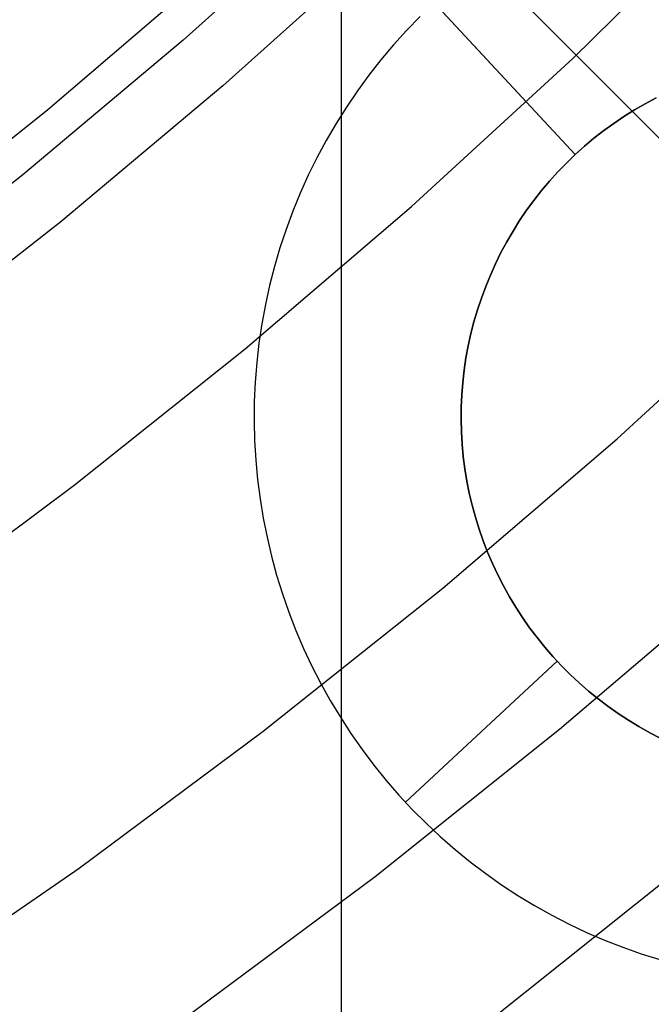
# Model space of a CAD drawing. Header units: millimetres. Extents: x 8929 to 10091, y -2708 to -1691.
# Tile 98 of 196: x 9534 to 9538, y -2093 to -2087. Entities that reach past the tile are written whole.
import ezdxf

# ---------------------------------------------------------------- set-up
doc = ezdxf.new("R2010")
doc.units = ezdxf.units.MM
for name, color, linetype in [('COLOR EXT', 7, 'Continuous'), ('luz', 7, 'Continuous'), ('PLASTICO NEGRO', 7, 'Continuous')]:
    doc.layers.add(name, color=color, linetype=linetype)

msp = doc.modelspace()

# ---------------------------------------------------------------- linework, layer by layer
at = {"layer": 'COLOR EXT', "color": 30, "true_color": 0xff8d00}
for p, q in [((9560.8829, -2110.4418, 21.6035), (9534.0029, -2083.5618, 21.6035)), ((9534.0029, -2083.5618, 25.6035), (9560.8829, -2110.4418, 25.6035)), ((9560.8829, -2110.4418, 23.6035), (9534.0029, -2083.5618, 23.6035)), ((9535.9294, -2126.3514, 21.6035), (9535.9294, -2085.4884, 21.6035))]:
    msp.add_line(p, q, dxfattribs=at)
at = {"layer": 'luz', "color": 7, "true_color": 0xffffff}
for p, q in [((9537.3808, -2086.9828, -22.7759), (9538.3607, -2086.0197, -22.7759)), ((9534.0842, -2087.3036, -21.7129), (9535.0771, -2086.454, -21.7129)), ((9536.3683, -2087.9115, -22.7759), (9537.3808, -2086.9828, -22.7759)), ((9533.0626, -2088.1183, -21.7129), (9534.0842, -2087.3036, -21.7129)), ((9535.3243, -2088.8047, -22.7759), (9536.3683, -2087.9115, -22.7759)), ((9537.6595, -2089.3689, -23.839), (9538.7215, -2088.3948, -23.839)), ((9534.2501, -2089.6613, -22.7759), (9535.3243, -2088.8047, -22.7759)), ((9536.5644, -2090.3058, -23.839), (9537.6595, -2089.3689, -23.839)), ((9533.147, -2090.4804, -22.7759), (9534.2501, -2089.6613, -22.7759)), ((9538.424, -2090.2319, -23.5314), (9537.2987, -2091.1946, -23.5314)), ((9535.4376, -2091.2044, -23.839), (9536.5644, -2090.3058, -23.839)), ((9534.2806, -2092.0635, -23.839), (9535.4376, -2091.2044, -23.839)), ((9537.2987, -2091.1946, -23.5314), (9536.1408, -2092.118, -23.5314)), ((9533.0945, -2092.8822, -23.839), (9534.2806, -2092.0635, -23.839)), ((9536.844, -2093.0316, -23.2239), (9538.0329, -2092.0835, -23.2239)), ((9536.1408, -2092.118, -23.5314), (9534.9518, -2093.0009, -23.5314))]:
    msp.add_line(p, q, dxfattribs=at)
at = {"layer": 'PLASTICO NEGRO', "color": 254, "true_color": 0xcad1ee}
for p, q in [((9535.9121, -2085.9895, 33.9035), (9534.9348, -2086.8681, 33.9035)), ((9536.1712, -2086.2678, 35.4035), (9535.184, -2087.1552, 35.4035)), ((9536.1712, -2086.2678, 35.4035), (9537.3971, -2087.5851, 35.4035)), ((9537.3971, -2087.5851, 35.2035), (9536.5114, -2086.6334, 33.9035)), ((9536.4232, -2086.7185, 33.9035), (9536.3379, -2086.8065, 33.9035)), ((9536.3379, -2086.8065, 33.9035), (9536.2557, -2086.8974, 33.9035)), ((9534.9348, -2086.8681, 33.9035), (9533.9276, -2087.7124, 33.9035)), ((9536.2557, -2086.8974, 33.9035), (9536.1767, -2086.9911, 33.9035)), ((9536.1767, -2086.9911, 33.9035), (9536.101, -2087.0874, 33.9035)), ((9536.101, -2087.0874, 33.9035), (9536.0287, -2087.1864, 33.9035)), ((9535.184, -2087.1552, 35.4035), (9534.1668, -2088.0079, 35.4035)), ((9536.0287, -2087.1864, 33.9035), (9535.9598, -2087.2877, 33.9035)), ((9537.9043, -2087.2295, 35.2035), (9537.8358, -2087.2661, 35.2035)), ((9537.8358, -2087.2661, 35.4035), (9537.9043, -2087.2295, 35.4035)), ((9537.9043, -2087.2295, 35.3035), (9537.8358, -2087.2661, 35.3035)), ((9535.9598, -2087.2877, 33.9035), (9535.8945, -2087.3914, 33.9035)), ((9537.8358, -2087.2661, 35.2035), (9537.7686, -2087.305, 35.2035)), ((9537.7686, -2087.305, 35.4035), (9537.8358, -2087.2661, 35.4035)), ((9537.8358, -2087.2661, 35.3035), (9537.7686, -2087.305, 35.3035)), ((9537.7028, -2087.3463, 35.2035), (9537.6384, -2087.3897, 35.2035)), ((9537.6384, -2087.3897, 35.4035), (9537.7028, -2087.3463, 35.4035)), ((9537.7028, -2087.3463, 35.3035), (9537.6384, -2087.3897, 35.3035)), ((9537.7686, -2087.305, 35.2035), (9537.7028, -2087.3463, 35.2035)), ((9537.7028, -2087.3463, 35.4035), (9537.7686, -2087.305, 35.4035)), ((9537.7686, -2087.305, 35.3035), (9537.7028, -2087.3463, 35.3035)), ((9535.8945, -2087.3914, 33.9035), (9535.8327, -2087.4973, 33.9035)), ((9537.6384, -2087.3897, 35.2035), (9537.5756, -2087.4354, 35.2035)), ((9537.5756, -2087.4354, 35.4035), (9537.6384, -2087.3897, 35.4035)), ((9537.6384, -2087.3897, 35.3035), (9537.5756, -2087.4354, 35.3035)), ((9537.5756, -2087.4354, 35.2035), (9537.5144, -2087.4832, 35.2035)), ((9537.5144, -2087.4832, 35.4035), (9537.5756, -2087.4354, 35.4035)), ((9537.5756, -2087.4354, 35.3035), (9537.5144, -2087.4832, 35.3035)), ((9535.8327, -2087.4973, 33.9035), (9535.7747, -2087.6052, 33.9035)), ((9537.4549, -2087.5331, 35.2035), (9537.3971, -2087.5851, 35.2035)), ((9537.3971, -2087.5851, 35.4035), (9537.4549, -2087.5331, 35.4035)), ((9537.4549, -2087.5331, 35.3035), (9537.3971, -2087.5851, 35.3035)), ((9537.5144, -2087.4832, 35.2035), (9537.4549, -2087.5331, 35.2035)), ((9537.4549, -2087.5331, 35.4035), (9537.5144, -2087.4832, 35.4035)), ((9537.5144, -2087.4832, 35.3035), (9537.4549, -2087.5331, 35.3035)), ((9537.3412, -2087.639, 35.2035), (9537.3971, -2087.5851, 35.2035)), ((9537.3412, -2087.639, 35.4035), (9537.3971, -2087.5851, 35.4035)), ((9537.3971, -2087.5851, 35.3035), (9537.3412, -2087.639, 35.3035)), ((9537.3971, -2087.5851, 35.4035), (9537.3971, -2087.5851, 35.2035)), ((9535.7747, -2087.6052, 33.9035), (9535.7204, -2087.7151, 33.9035)), ((9537.2871, -2087.6947, 35.2035), (9537.3412, -2087.639, 35.2035)), ((9537.2871, -2087.6947, 35.4035), (9537.3412, -2087.639, 35.4035)), ((9537.3412, -2087.639, 35.3035), (9537.2871, -2087.6947, 35.3035)), ((9533.9276, -2087.7124, 33.9035), (9532.892, -2088.5215, 33.9035)), ((9535.7204, -2087.7151, 33.9035), (9535.67, -2087.8268, 33.9035)), ((9537.235, -2087.7524, 35.2035), (9537.2871, -2087.6947, 35.2035)), ((9537.235, -2087.7524, 35.4035), (9537.2871, -2087.6947, 35.4035)), ((9537.2871, -2087.6947, 35.3035), (9537.235, -2087.7524, 35.3035)), ((9537.185, -2087.8118, 35.2035), (9537.235, -2087.7524, 35.2035)), ((9537.185, -2087.8118, 35.4035), (9537.235, -2087.7524, 35.4035)), ((9537.235, -2087.7524, 35.3035), (9537.185, -2087.8118, 35.3035)), ((9535.67, -2087.8268, 33.9035), (9535.6234, -2087.9401, 33.9035)), ((9537.137, -2087.8728, 35.2035), (9537.185, -2087.8118, 35.2035)), ((9537.137, -2087.8728, 35.4035), (9537.185, -2087.8118, 35.4035)), ((9537.185, -2087.8118, 35.3035), (9537.137, -2087.8728, 35.3035)), ((9537.0911, -2087.9355, 35.2035), (9537.137, -2087.8728, 35.2035)), ((9537.0911, -2087.9355, 35.4035), (9537.137, -2087.8728, 35.4035)), ((9537.137, -2087.8728, 35.3035), (9537.0911, -2087.9355, 35.3035)), ((9535.6234, -2087.9401, 33.9035), (9535.5808, -2088.055, 33.9035)), ((9537.0475, -2087.9998, 35.2035), (9537.0911, -2087.9355, 35.2035)), ((9537.0475, -2087.9998, 35.4035), (9537.0911, -2087.9355, 35.4035)), ((9537.0911, -2087.9355, 35.3035), (9537.0475, -2087.9998, 35.3035)), ((9534.1668, -2088.0079, 35.4035), (9533.1208, -2088.8251, 35.4035)), ((9537.0061, -2088.0655, 35.2035), (9537.0475, -2087.9998, 35.2035)), ((9537.0061, -2088.0655, 35.4035), (9537.0475, -2087.9998, 35.4035)), ((9537.0475, -2087.9998, 35.3035), (9537.0061, -2088.0655, 35.3035)), ((9535.5808, -2088.055, 33.9035), (9535.5422, -2088.1713, 33.9035)), ((9536.9669, -2088.1326, 35.2035), (9537.0061, -2088.0655, 35.2035)), ((9536.9669, -2088.1326, 35.4035), (9537.0061, -2088.0655, 35.4035)), ((9537.0061, -2088.0655, 35.3035), (9536.9669, -2088.1326, 35.3035)), ((9536.9301, -2088.201, 35.2035), (9536.9669, -2088.1326, 35.2035)), ((9536.9301, -2088.201, 35.4035), (9536.9669, -2088.1326, 35.4035)), ((9536.9669, -2088.1326, 35.3035), (9536.9301, -2088.201, 35.3035)), ((9535.5422, -2088.1713, 33.9035), (9535.5076, -2088.2889, 33.9035)), ((9536.8957, -2088.2706, 35.2035), (9536.9301, -2088.201, 35.2035)), ((9536.8957, -2088.2706, 35.4035), (9536.9301, -2088.201, 35.4035)), ((9536.9301, -2088.201, 35.3035), (9536.8957, -2088.2706, 35.3035)), ((9536.8638, -2088.3414, 35.2035), (9536.8957, -2088.2706, 35.2035)), ((9536.8638, -2088.3414, 35.4035), (9536.8957, -2088.2706, 35.4035)), ((9536.8957, -2088.2706, 35.3035), (9536.8638, -2088.3414, 35.3035)), ((9535.5076, -2088.2889, 33.9035), (9535.477, -2088.4076, 33.9035)), ((9536.8343, -2088.4133, 35.2035), (9536.8638, -2088.3414, 35.2035)), ((9536.8343, -2088.4133, 35.4035), (9536.8638, -2088.3414, 35.4035)), ((9536.8638, -2088.3414, 35.3035), (9536.8343, -2088.4133, 35.3035)), ((9535.477, -2088.4076, 33.9035), (9535.4506, -2088.5273, 33.9035)), ((9536.8072, -2088.4861, 35.2035), (9536.8343, -2088.4133, 35.2035)), ((9536.8072, -2088.4861, 35.4035), (9536.8343, -2088.4133, 35.4035)), ((9536.8343, -2088.4133, 35.3035), (9536.8072, -2088.4861, 35.3035)), ((9535.4506, -2088.5273, 33.9035), (9535.4284, -2088.6478, 33.9035)), ((9536.7828, -2088.5598, 35.2035), (9536.8072, -2088.4861, 35.2035)), ((9536.7828, -2088.5598, 35.4035), (9536.8072, -2088.4861, 35.4035)), ((9536.8072, -2088.4861, 35.3035), (9536.7828, -2088.5598, 35.3035)), ((9536.7608, -2088.6343, 35.2035), (9536.7828, -2088.5598, 35.2035)), ((9536.7608, -2088.6343, 35.4035), (9536.7828, -2088.5598, 35.4035)), ((9536.7828, -2088.5598, 35.3035), (9536.7608, -2088.6343, 35.3035)), ((9535.4284, -2088.6478, 33.9035), (9535.4103, -2088.769, 33.9035)), ((9536.7415, -2088.7095, 35.2035), (9536.7608, -2088.6343, 35.2035)), ((9536.7415, -2088.7095, 35.4035), (9536.7608, -2088.6343, 35.4035)), ((9536.7608, -2088.6343, 35.3035), (9536.7415, -2088.7095, 35.3035)), ((9536.7248, -2088.7854, 35.2035), (9536.7415, -2088.7095, 35.2035)), ((9536.7248, -2088.7854, 35.4035), (9536.7415, -2088.7095, 35.4035)), ((9536.7415, -2088.7095, 35.3035), (9536.7248, -2088.7854, 35.3035)), ((9535.4103, -2088.769, 33.9035), (9535.3964, -2088.8907, 33.9035)), ((9536.7106, -2088.8618, 35.2035), (9536.7248, -2088.7854, 35.2035)), ((9536.7106, -2088.8618, 35.4035), (9536.7248, -2088.7854, 35.4035)), ((9536.7248, -2088.7854, 35.3035), (9536.7106, -2088.8618, 35.3035)), ((9535.3964, -2088.8907, 33.9035), (9535.3867, -2089.0129, 33.9035)), ((9536.6992, -2088.9386, 35.2035), (9536.7106, -2088.8618, 35.2035)), ((9536.6992, -2088.9386, 35.4035), (9536.7106, -2088.8618, 35.4035)), ((9536.7106, -2088.8618, 35.3035), (9536.6992, -2088.9386, 35.3035)), ((9536.6904, -2089.0158, 35.2035), (9536.6992, -2088.9386, 35.2035)), ((9536.6904, -2089.0158, 35.4035), (9536.6992, -2088.9386, 35.4035)), ((9536.6992, -2088.9386, 35.3035), (9536.6904, -2089.0158, 35.3035)), ((9535.3867, -2089.0129, 33.9035), (9535.3813, -2089.1353, 33.9035)), ((9536.6842, -2089.0932, 35.2035), (9536.6904, -2089.0158, 35.2035)), ((9536.6842, -2089.0932, 35.4035), (9536.6904, -2089.0158, 35.4035)), ((9536.6904, -2089.0158, 35.3035), (9536.6842, -2089.0932, 35.3035)), ((9535.3813, -2089.1353, 33.9035), (9535.38, -2089.2579, 33.9035)), ((9536.6808, -2089.1708, 35.2035), (9536.6842, -2089.0932, 35.2035)), ((9536.6808, -2089.1708, 35.4035), (9536.6842, -2089.0932, 35.4035)), ((9536.6842, -2089.0932, 35.3035), (9536.6808, -2089.1708, 35.3035)), ((9536.68, -2089.2485, 35.2035), (9536.6808, -2089.1708, 35.2035)), ((9536.68, -2089.2485, 35.4035), (9536.6808, -2089.1708, 35.4035)), ((9536.6808, -2089.1708, 35.3035), (9536.68, -2089.2485, 35.3035)), ((9535.38, -2089.2579, 33.9035), (9535.3831, -2089.3804, 33.9035)), ((9536.6819, -2089.3261, 35.2035), (9536.68, -2089.2485, 35.2035)), ((9536.6819, -2089.3261, 35.4035), (9536.68, -2089.2485, 35.4035)), ((9536.68, -2089.2485, 35.3035), (9536.6819, -2089.3261, 35.3035)), ((9536.6865, -2089.4036, 35.2035), (9536.6819, -2089.3261, 35.2035)), ((9536.6865, -2089.4036, 35.4035), (9536.6819, -2089.3261, 35.4035)), ((9536.6819, -2089.3261, 35.3035), (9536.6865, -2089.4036, 35.3035)), ((9535.3831, -2089.3804, 33.9035), (9535.3903, -2089.5027, 33.9035)), ((9536.6938, -2089.481, 35.2035), (9536.6865, -2089.4036, 35.2035)), ((9536.6938, -2089.481, 35.4035), (9536.6865, -2089.4036, 35.4035)), ((9536.6865, -2089.4036, 35.3035), (9536.6938, -2089.481, 35.3035)), ((9535.3903, -2089.5027, 33.9035), (9535.4017, -2089.6248, 33.9035)), ((9536.7037, -2089.558, 35.2035), (9536.6938, -2089.481, 35.2035)), ((9536.7037, -2089.558, 35.4035), (9536.6938, -2089.481, 35.4035)), ((9536.6938, -2089.481, 35.3035), (9536.7037, -2089.558, 35.3035)), ((9536.7163, -2089.6347, 35.2035), (9536.7037, -2089.558, 35.2035)), ((9536.7163, -2089.6347, 35.4035), (9536.7037, -2089.558, 35.4035)), ((9536.7037, -2089.558, 35.3035), (9536.7163, -2089.6347, 35.3035)), ((9535.4017, -2089.6248, 33.9035), (9535.4174, -2089.7463, 33.9035)), ((9536.7315, -2089.7108, 35.2035), (9536.7163, -2089.6347, 35.2035)), ((9536.7315, -2089.7108, 35.4035), (9536.7163, -2089.6347, 35.4035)), ((9536.7163, -2089.6347, 35.3035), (9536.7315, -2089.7108, 35.3035)), ((9535.4174, -2089.7463, 33.9035), (9535.4372, -2089.8672, 33.9035)), ((9536.7493, -2089.7864, 35.2035), (9536.7315, -2089.7108, 35.2035)), ((9536.7493, -2089.7864, 35.4035), (9536.7315, -2089.7108, 35.4035)), ((9536.7315, -2089.7108, 35.3035), (9536.7493, -2089.7864, 35.3035)), ((9536.7697, -2089.8614, 35.2035), (9536.7493, -2089.7864, 35.2035)), ((9536.7697, -2089.8614, 35.4035), (9536.7493, -2089.7864, 35.4035)), ((9536.7493, -2089.7864, 35.3035), (9536.7697, -2089.8614, 35.3035)), ((9535.4372, -2089.8672, 33.9035), (9535.4612, -2089.9874, 33.9035)), ((9536.7927, -2089.9356, 35.2035), (9536.7697, -2089.8614, 35.2035)), ((9536.7927, -2089.9356, 35.4035), (9536.7697, -2089.8614, 35.4035)), ((9536.7697, -2089.8614, 35.3035), (9536.7927, -2089.9356, 35.3035)), ((9536.8183, -2090.0089, 35.2035), (9536.7927, -2089.9356, 35.2035)), ((9536.8183, -2090.0089, 35.4035), (9536.7927, -2089.9356, 35.4035)), ((9536.7927, -2089.9356, 35.3035), (9536.8183, -2090.0089, 35.3035)), ((9535.4612, -2089.9874, 33.9035), (9535.4894, -2090.1067, 33.9035)), ((9536.8464, -2090.0813, 35.2035), (9536.8183, -2090.0089, 35.2035)), ((9536.8464, -2090.0813, 35.4035), (9536.8183, -2090.0089, 35.4035)), ((9536.8183, -2090.0089, 35.3035), (9536.8464, -2090.0813, 35.3035)), ((9535.4894, -2090.1067, 33.9035), (9535.5216, -2090.2249, 33.9035)), ((9536.8769, -2090.1527, 35.2035), (9536.8464, -2090.0813, 35.2035)), ((9536.8769, -2090.1527, 35.4035), (9536.8464, -2090.0813, 35.4035)), ((9536.8464, -2090.0813, 35.3035), (9536.8769, -2090.1527, 35.3035)), ((9536.9099, -2090.2231, 35.2035), (9536.8769, -2090.1527, 35.2035)), ((9536.9099, -2090.2231, 35.4035), (9536.8769, -2090.1527, 35.4035)), ((9536.8769, -2090.1527, 35.3035), (9536.9099, -2090.2231, 35.3035)), ((9535.5216, -2090.2249, 33.9035), (9535.5579, -2090.342, 33.9035)), ((9536.9453, -2090.2922, 35.2035), (9536.9099, -2090.2231, 35.2035)), ((9536.9453, -2090.2922, 35.4035), (9536.9099, -2090.2231, 35.4035)), ((9536.9099, -2090.2231, 35.3035), (9536.9453, -2090.2922, 35.3035)), ((9536.9831, -2090.3601, 35.2035), (9536.9453, -2090.2922, 35.2035)), ((9536.9831, -2090.3601, 35.4035), (9536.9453, -2090.2922, 35.4035)), ((9536.9453, -2090.2922, 35.3035), (9536.9831, -2090.3601, 35.3035)), ((9535.5579, -2090.342, 33.9035), (9535.5982, -2090.4577, 33.9035)), ((9537.0232, -2090.4266, 35.2035), (9536.9831, -2090.3601, 35.2035)), ((9537.0232, -2090.4266, 35.4035), (9536.9831, -2090.3601, 35.4035)), ((9536.9831, -2090.3601, 35.3035), (9537.0232, -2090.4266, 35.3035)), ((9537.0655, -2090.4917, 35.2035), (9537.0232, -2090.4266, 35.2035)), ((9537.0655, -2090.4917, 35.4035), (9537.0232, -2090.4266, 35.4035)), ((9537.0232, -2090.4266, 35.3035), (9537.0655, -2090.4917, 35.3035)), ((9535.5982, -2090.4577, 33.9035), (9535.6425, -2090.572, 33.9035)), ((9537.1101, -2090.5553, 35.2035), (9537.0655, -2090.4917, 35.2035)), ((9537.1101, -2090.5553, 35.4035), (9537.0655, -2090.4917, 35.4035)), ((9537.0655, -2090.4917, 35.3035), (9537.1101, -2090.5553, 35.3035)), ((9537.1569, -2090.6173, 35.2035), (9537.1101, -2090.5553, 35.2035)), ((9537.1569, -2090.6173, 35.4035), (9537.1101, -2090.5553, 35.4035)), ((9537.1101, -2090.5553, 35.3035), (9537.1569, -2090.6173, 35.3035)), ((9535.6425, -2090.572, 33.9035), (9535.6907, -2090.6846, 33.9035)), ((9537.2057, -2090.6777, 35.2035), (9537.1569, -2090.6173, 35.2035)), ((9537.2057, -2090.6777, 35.4035), (9537.1569, -2090.6173, 35.4035)), ((9537.1569, -2090.6173, 35.3035), (9537.2057, -2090.6777, 35.3035)), ((9535.6907, -2090.6846, 33.9035), (9535.7428, -2090.7956, 33.9035)), ((9537.2567, -2090.7363, 35.2035), (9537.2057, -2090.6777, 35.2035)), ((9537.2567, -2090.7363, 35.4035), (9537.2057, -2090.6777, 35.4035)), ((9537.2057, -2090.6777, 35.3035), (9537.2567, -2090.7363, 35.3035)), ((9537.3096, -2090.7932, 35.2035), (9537.2567, -2090.7363, 35.2035)), ((9537.3096, -2090.7932, 35.4035), (9537.2567, -2090.7363, 35.4035)), ((9537.2567, -2090.7363, 35.3035), (9537.3096, -2090.7932, 35.3035)), ((9535.7428, -2090.7956, 33.9035), (9535.7986, -2090.9047, 33.9035)), ((9537.2829, -2090.765, 35.2035), (9536.3312, -2091.6507, 33.9035)), ((9537.2829, -2090.765, 35.2035), (9537.2829, -2090.765, 35.4035)), ((9537.3644, -2090.8482, 35.2035), (9537.3096, -2090.7932, 35.2035)), ((9537.3644, -2090.8482, 35.4035), (9537.3096, -2090.7932, 35.4035)), ((9537.3096, -2090.7932, 35.3035), (9537.3644, -2090.8482, 35.3035)), ((9537.4211, -2090.9013, 35.2035), (9537.3644, -2090.8482, 35.2035)), ((9537.4211, -2090.9013, 35.4035), (9537.3644, -2090.8482, 35.4035)), ((9537.3644, -2090.8482, 35.3035), (9537.4211, -2090.9013, 35.3035)), ((9535.7986, -2090.9047, 33.9035), (9535.8582, -2091.0117, 33.9035)), ((9537.4797, -2090.9524, 35.2035), (9537.4211, -2090.9013, 35.2035)), ((9537.4797, -2090.9524, 35.4035), (9537.4211, -2090.9013, 35.4035)), ((9537.4211, -2090.9013, 35.3035), (9537.4797, -2090.9524, 35.3035)), ((9537.5399, -2091.0014, 35.2035), (9537.4797, -2090.9524, 35.2035)), ((9537.5399, -2091.0014, 35.4035), (9537.4797, -2090.9524, 35.4035)), ((9537.4797, -2090.9524, 35.3035), (9537.5399, -2091.0014, 35.3035)), ((9537.6018, -2091.0483, 35.2035), (9537.5399, -2091.0014, 35.2035)), ((9537.6018, -2091.0483, 35.4035), (9537.5399, -2091.0014, 35.4035)), ((9537.5399, -2091.0014, 35.3035), (9537.6018, -2091.0483, 35.3035)), ((9535.8582, -2091.0117, 33.9035), (9535.9215, -2091.1167, 33.9035)), ((9537.6653, -2091.0931, 35.2035), (9537.6018, -2091.0483, 35.2035)), ((9537.6653, -2091.0931, 35.4035), (9537.6018, -2091.0483, 35.4035)), ((9537.6018, -2091.0483, 35.3035), (9537.6653, -2091.0931, 35.3035)), ((9535.9215, -2091.1167, 33.9035), (9535.9883, -2091.2194, 33.9035)), ((9537.7303, -2091.1356, 35.2035), (9537.6653, -2091.0931, 35.2035)), ((9537.7303, -2091.1356, 35.4035), (9537.6653, -2091.0931, 35.4035)), ((9537.6653, -2091.0931, 35.3035), (9537.7303, -2091.1356, 35.3035)), ((9537.7967, -2091.1759, 35.2035), (9537.7303, -2091.1356, 35.2035)), ((9537.7967, -2091.1759, 35.4035), (9537.7303, -2091.1356, 35.4035)), ((9537.7303, -2091.1356, 35.3035), (9537.7967, -2091.1759, 35.3035)), ((9537.8644, -2091.2139, 35.2035), (9537.7967, -2091.1759, 35.2035)), ((9537.8644, -2091.2139, 35.4035), (9537.7967, -2091.1759, 35.4035)), ((9537.7967, -2091.1759, 35.3035), (9537.8644, -2091.2139, 35.3035)), ((9535.9883, -2091.2194, 33.9035), (9536.0587, -2091.3198, 33.9035)), ((9537.9335, -2091.2495, 35.2035), (9537.8644, -2091.2139, 35.2035)), ((9537.9335, -2091.2495, 35.4035), (9537.8644, -2091.2139, 35.4035)), ((9537.8644, -2091.2139, 35.3035), (9537.9335, -2091.2495, 35.3035)), ((9536.0587, -2091.3198, 33.9035), (9536.1324, -2091.4176, 33.9035)), ((9536.1324, -2091.4176, 33.9035), (9536.2095, -2091.5129, 33.9035)), ((9536.2095, -2091.5129, 33.9035), (9536.2899, -2091.6054, 33.9035)), ((9536.2899, -2091.6054, 33.9035), (9536.3734, -2091.6951, 33.9035)), ((9536.3734, -2091.6951, 33.9035), (9536.4599, -2091.7819, 33.9035)), ((9536.4599, -2091.7819, 33.9035), (9536.5494, -2091.8657, 33.9035)), ((9536.5494, -2091.8657, 33.9035), (9536.6417, -2091.9463, 33.9035)), ((9536.6417, -2091.9463, 33.9035), (9536.7367, -2092.0236, 33.9035)), ((9536.7367, -2092.0236, 33.9035), (9536.8344, -2092.0977, 33.9035)), ((9536.8344, -2092.0977, 33.9035), (9536.9346, -2092.1683, 33.9035)), ((9536.9346, -2092.1683, 33.9035), (9537.0371, -2092.2354, 33.9035)), ((9537.0371, -2092.2354, 33.9035), (9537.1419, -2092.299, 33.9035)), ((9537.1419, -2092.299, 33.9035), (9537.2488, -2092.3588, 33.9035)), ((9537.2488, -2092.3588, 33.9035), (9537.3577, -2092.415, 33.9035)), ((9537.3577, -2092.415, 33.9035), (9537.4685, -2092.4674, 33.9035)), ((9537.4685, -2092.4674, 33.9035), (9537.5811, -2092.5159, 33.9035)), ((9537.5811, -2092.5159, 33.9035), (9537.6952, -2092.5605, 33.9035)), ((9537.6952, -2092.5605, 33.9035), (9537.8108, -2092.6011, 33.9035)), ((9537.8108, -2092.6011, 33.9035), (9537.9278, -2092.6377, 33.9035))]:
    msp.add_line(p, q, dxfattribs=at)

doc.saveas('drawing.dxf')
